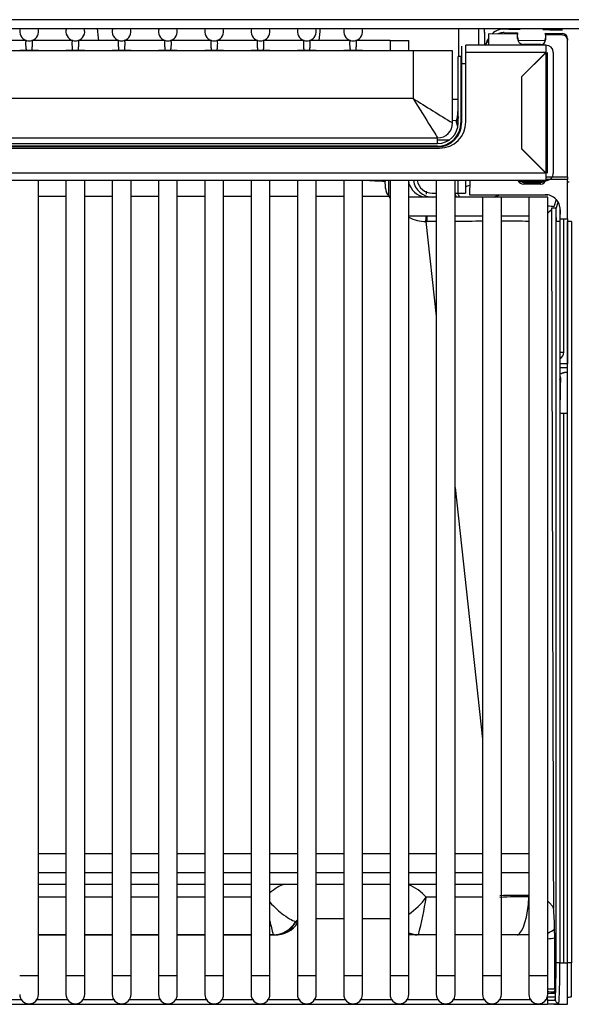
# Model space of a CAD drawing. Header units: millimetres. Extents: x -40 to 419, y 0 to 295.
# Tile 9 of 72: x 124 to 131, y 68 to 81. Entities that reach past the tile are written whole.
import ezdxf

# ---------------------------------------------------------------- set-up
doc = ezdxf.new("R2010")
doc.units = ezdxf.units.MM
doc.layers.add('135.735_BW4_TWIN', color=7, linetype='Continuous')
doc.layers.add('Standard', color=7, linetype='Continuous')

# ---------------------------------------------------------------- blocks, each defined once
blk = doc.blocks.new('SE2')
at = {"layer": '135.735_BW4_TWIN', "color": 7, "linetype": 'Continuous'}
for p, q in [((131.177, 81.422), (103.745, 81.422)), ((103.745, 81.304), (131.177, 81.304)), ((130.119, 81.3), (130.162, 81.3)), ((130.162, 81.3), (130.247, 81.298)), ((130.247, 81.298), (130.385, 81.296)), ((130.385, 81.296), (130.396, 81.296)), ((130.698, 81.29), (130.79, 81.289)), ((130.79, 81.289), (130.799, 81.288)), ((130.799, 81.288), (130.959, 81.286)), ((129.925, 81.234), (129.921, 81.248)), ((129.925, 81.084), (129.925, 81.234)), ((130.36, 81.228), (129.975, 81.234)), ((129.975, 81.234), (129.975, 81.084)), ((130.127, 81.232), (130.127, 81.241)), ((130.185, 81.25), (130.36, 81.247)), ((130.36, 81.247), (130.36, 81.228)), ((130.36, 81.228), (130.36, 81.226)), ((130.361, 81.174), (130.361, 81.226)), ((130.958, 81.219), (130.732, 81.222)), ((130.732, 81.222), (130.732, 81.154)), ((130.733, 81.222), (130.733, 81.241)), ((130.733, 81.241), (130.958, 81.237)), ((131.027, 81.167), (131.027, 81.15)), ((123.826, 81.145), (123.281, 81.145)), ((124.442, 81.145), (123.897, 81.145)), ((125.058, 81.145), (124.513, 81.145)), ((125.674, 81.145), (125.129, 81.145)), ((126.29, 81.145), (125.744, 81.145)), ((126.906, 81.145), (126.36, 81.145)), ((127.522, 81.145), (126.976, 81.145)), ((128.138, 81.145), (127.592, 81.145)), ((128.664, 81.145), (128.208, 81.145)), ((128.664, 81.145), (128.914, 81.145)), ((128.664, 81.145), (128.664, 81.007)), ((128.914, 81.007), (128.914, 81.145)), ((129.617, 81.072), (129.617, 80.932)), ((130.737, 81.084), (129.673, 81.084)), ((129.673, 80.984), (129.673, 81.084)), ((129.925, 81.101), (129.939, 81.101)), ((129.939, 81.101), (129.939, 81.084)), ((130.363, 81.152), (130.732, 81.146)), ((130.673, 81.094), (130.44, 81.093)), ((130.737, 81.084), (130.737, 80.984)), ((130.737, 81.084), (130.738, 81.084)), ((130.738, 81.084), (130.739, 81.084)), ((131.027, 79.334), (131.027, 81.148)), ((128.972, 81.007), (120.822, 81.007)), ((123.737, 81.015), (123.987, 81.015)), ((123.987, 81.007), (123.987, 81.015)), ((124.352, 81.015), (124.602, 81.015)), ((124.352, 81.015), (124.352, 81.007)), ((124.602, 81.007), (124.602, 81.015)), ((124.968, 81.015), (125.218, 81.015)), ((124.968, 81.015), (124.968, 81.007)), ((125.218, 81.007), (125.218, 81.015)), ((125.584, 81.015), (125.834, 81.015)), ((125.584, 81.015), (125.584, 81.007)), ((125.834, 81.007), (125.834, 81.015)), ((126.2, 81.015), (126.45, 81.015)), ((126.2, 81.015), (126.2, 81.007)), ((126.45, 81.007), (126.45, 81.015)), ((126.816, 81.015), (127.066, 81.015)), ((126.816, 81.015), (126.816, 81.007)), ((127.066, 81.007), (127.066, 81.015)), ((127.432, 81.015), (127.682, 81.015)), ((127.432, 81.015), (127.432, 81.007)), ((127.682, 81.007), (127.682, 81.015)), ((128.048, 81.015), (128.298, 81.015)), ((128.048, 81.015), (128.048, 81.007)), ((128.298, 81.007), (128.298, 81.015)), ((129.497, 81.007), (128.972, 81.007)), ((128.972, 81.007), (128.972, 80.375)), ((129.497, 80.932), (129.497, 81.007)), ((129.497, 80.05), (129.497, 80.932)), ((129.607, 80.932), (129.572, 80.932)), ((129.572, 80.05), (129.572, 80.932)), ((129.607, 80.932), (129.607, 80.05)), ((129.617, 80.932), (129.617, 80.05)), ((130.737, 80.984), (129.673, 80.984)), ((129.673, 80.064), (129.673, 80.984)), ((130.74, 80.986), (130.415, 80.661)), ((130.737, 80.984), (130.415, 80.662)), ((130.74, 79.384), (130.74, 80.986)), ((130.757, 80.986), (130.757, 79.384)), ((130.837, 80.986), (130.837, 79.384)), ((129.617, 80.842), (129.673, 80.842)), ((130.415, 80.662), (130.415, 79.706)), ((128.972, 80.375), (120.822, 80.375)), ((129.497, 80.366), (129.572, 80.365)), ((129.544, 80.079), (129.497, 80.08)), ((129.567, 79.997), (129.544, 80.079)), ((120.497, 79.85), (129.297, 79.85)), ((129.297, 79.775), (129.297, 79.85)), ((129.589, 79.919), (129.585, 79.935)), ((120.497, 79.775), (129.297, 79.775)), ((129.297, 79.74), (120.497, 79.74)), ((129.297, 79.73), (120.497, 79.73)), ((123.987, 79.73), (123.987, 79.74)), ((124.352, 79.74), (124.352, 79.73)), ((124.602, 79.73), (124.602, 79.74)), ((124.968, 79.74), (124.968, 79.73)), ((125.218, 79.73), (125.218, 79.74)), ((125.584, 79.74), (125.584, 79.73)), ((125.834, 79.73), (125.834, 79.74)), ((126.2, 79.74), (126.2, 79.73)), ((126.45, 79.73), (126.45, 79.74)), ((126.816, 79.74), (126.816, 79.73)), ((127.066, 79.73), (127.066, 79.74)), ((127.432, 79.74), (127.432, 79.73)), ((127.682, 79.73), (127.682, 79.74)), ((128.048, 79.74), (128.048, 79.73)), ((128.298, 79.73), (128.298, 79.74)), ((128.633, 79.73), (128.633, 79.74)), ((128.664, 79.74), (128.664, 79.73)), ((128.914, 79.73), (128.914, 79.74)), ((129.28, 79.74), (129.28, 79.73)), ((129.297, 79.824), (129.454, 79.824)), ((129.304, 79.775), (129.297, 79.775)), ((129.44, 79.824), (129.44, 79.815)), ((129.461, 79.775), (129.44, 79.775)), ((129.469, 79.779), (129.469, 79.791)), ((129.51, 79.824), (129.524, 79.824)), ((120.538, 79.714), (129.323, 79.714)), ((130.415, 79.709), (130.74, 79.384)), ((130.415, 79.706), (130.737, 79.384)), ((130.656, 79.465), (130.659, 79.465)), ((130.737, 79.384), (103.187, 79.384)), ((130.688, 79.433), (130.691, 79.433)), ((130.732, 79.392), (130.732, 79.389)), ((130.737, 79.384), (130.737, 79.284)), ((130.737, 79.334), (131.027, 79.334)), ((131.027, 79.334), (131.027, 79.297)), ((130.737, 79.284), (103.187, 79.284)), ((123.987, 68.715), (123.987, 79.284)), ((124.352, 79.284), (124.352, 68.715)), ((124.602, 68.715), (124.602, 79.284)), ((124.968, 79.284), (124.968, 68.715)), ((125.218, 68.715), (125.218, 79.284)), ((125.584, 79.284), (125.584, 68.715)), ((125.834, 68.715), (125.834, 79.284)), ((126.2, 79.284), (126.2, 68.715)), ((126.45, 68.715), (126.45, 79.284)), ((126.816, 79.284), (126.816, 68.715)), ((127.066, 68.715), (127.066, 79.284)), ((127.432, 79.284), (127.432, 68.715)), ((127.682, 68.715), (127.682, 79.284)), ((128.048, 79.284), (128.048, 68.715)), ((128.298, 68.715), (128.298, 79.284)), ((128.505, 79.284), (128.505, 79.275)), ((128.555, 79.273), (128.555, 79.284)), ((128.598, 79.284), (128.598, 79.271)), ((128.648, 79.077), (128.648, 79.284)), ((128.664, 79.284), (128.664, 68.715)), ((128.914, 68.715), (128.914, 79.284)), ((129.28, 79.284), (129.28, 68.715)), ((129.53, 68.715), (129.53, 79.284)), ((129.57, 79.115), (129.57, 79.284)), ((129.67, 79.284), (129.67, 79.115)), ((129.724, 79.219), (129.67, 79.201)), ((129.725, 79.284), (129.722, 79.096)), ((130.37, 79.277), (130.727, 79.271)), ((130.44, 79.26), (130.673, 79.26)), ((130.672, 79.236), (130.441, 79.236)), ((130.79, 79.3), (130.737, 79.301)), ((131.027, 79.297), (130.737, 79.297)), ((131.027, 78.776), (131.027, 79.297)), ((131.027, 79.265), (131.047, 79.265)), ((124.352, 79.073), (123.987, 79.073)), ((124.968, 79.073), (124.602, 79.073)), ((125.584, 79.073), (125.218, 79.073)), ((126.2, 79.073), (125.834, 79.073)), ((126.816, 79.073), (126.45, 79.073)), ((127.432, 79.073), (127.066, 79.073)), ((128.048, 79.073), (127.682, 79.073)), ((128.651, 79.073), (128.298, 79.073)), ((129.225, 79.065), (128.914, 79.065)), ((129.225, 79.065), (129.223, 79.065)), ((129.225, 79.115), (129.28, 79.115)), ((129.28, 79.065), (129.225, 79.065)), ((129.53, 79.115), (129.57, 79.115)), ((129.57, 79.065), (129.53, 79.065)), ((129.57, 79.115), (129.67, 79.115)), ((129.72, 79.065), (129.57, 79.065)), ((129.722, 79.065), (129.72, 79.065)), ((129.722, 79.096), (130.73, 79.096)), ((129.896, 79.065), (129.722, 79.065)), ((130.145, 79.065), (129.896, 79.065)), ((129.896, 79.065), (129.896, 68.715)), ((130.043, 79.065), (130.127, 79.093)), ((130.127, 79.093), (130.127, 79.096)), ((130.127, 79.093), (130.763, 79.093)), ((130.512, 79.065), (130.145, 79.065)), ((130.146, 68.715), (130.146, 79.065)), ((130.762, 79.065), (130.512, 79.065)), ((130.512, 79.065), (130.512, 68.715)), ((130.762, 68.715), (130.762, 79.065)), ((130.874, 79.034), (130.846, 78.936)), ((130.877, 78.911), (130.901, 78.996)), ((128.914, 78.815), (129.28, 78.815)), ((129.53, 78.815), (129.896, 78.815)), ((130.146, 78.815), (130.512, 78.815)), ((130.814, 78.915), (130.812, 78.905)), ((130.877, 78.915), (130.814, 78.915)), ((130.875, 78.794), (130.877, 78.915)), ((130.925, 78.927), (130.925, 78.738)), ((130.927, 78.896), (130.925, 78.776)), ((129.142, 78.739), (129.28, 77.483)), ((130.925, 78.738), (130.875, 78.738)), ((130.875, 68.883), (130.875, 78.738)), ((130.925, 78.776), (131.027, 78.776)), ((130.925, 78.738), (130.925, 68.883)), ((130.975, 77.004), (130.975, 78.776)), ((131.027, 78.776), (131.027, 76.849)), ((131.077, 78.738), (131.027, 78.738)), ((131.027, 68.883), (131.027, 78.738)), ((131.077, 78.738), (131.077, 68.883)), ((130.925, 77.004), (130.975, 77.004)), ((131.027, 76.849), (130.925, 76.849)), ((131.027, 76.799), (131.027, 76.849)), ((130.925, 76.799), (131.027, 76.799)), ((131.027, 76.732), (130.993, 76.732)), ((131.027, 76.799), (131.027, 76.799)), ((130.925, 76.636), (130.933, 76.664)), ((130.975, 68.883), (130.975, 76.192)), ((130.975, 76.192), (131.027, 76.192)), ((129.53, 75.201), (129.896, 71.859)), ((124.352, 70.335), (123.987, 70.335)), ((124.968, 70.335), (124.602, 70.335)), ((125.584, 70.335), (125.218, 70.335)), ((126.2, 70.335), (125.834, 70.335)), ((126.816, 70.335), (126.45, 70.335)), ((127.432, 70.335), (127.066, 70.335)), ((128.048, 70.335), (127.682, 70.335)), ((128.664, 70.335), (128.298, 70.335)), ((129.28, 70.335), (128.914, 70.335)), ((129.896, 70.335), (129.53, 70.335)), ((130.512, 70.335), (130.146, 70.335)), ((123.987, 70.085), (124.352, 70.085)), ((124.602, 70.085), (124.968, 70.085)), ((125.218, 70.085), (125.584, 70.085)), ((125.834, 70.085), (126.2, 70.085)), ((126.45, 70.085), (126.816, 70.085)), ((127.066, 70.085), (127.432, 70.085)), ((127.682, 70.085), (128.048, 70.085)), ((128.298, 70.085), (128.664, 70.085)), ((128.914, 70.085), (129.28, 70.085)), ((129.53, 70.085), (129.896, 70.085)), ((130.146, 70.085), (130.512, 70.085)), ((123.987, 69.931), (124.352, 69.931)), ((124.602, 69.931), (124.968, 69.931)), ((125.218, 69.931), (125.584, 69.931)), ((125.834, 69.931), (126.2, 69.931)), ((126.45, 69.931), (126.816, 69.931)), ((127.066, 69.931), (127.432, 69.931)), ((127.682, 69.931), (128.048, 69.931)), ((128.298, 69.931), (128.664, 69.931)), ((128.914, 69.931), (129.28, 69.931)), ((129.53, 69.931), (129.896, 69.931)), ((124.352, 69.755), (123.987, 69.755)), ((124.968, 69.755), (124.602, 69.755)), ((125.584, 69.755), (125.218, 69.755)), ((126.2, 69.755), (125.834, 69.755)), ((126.816, 69.755), (126.45, 69.755)), ((129.28, 69.755), (129.145, 69.755)), ((129.896, 69.755), (129.53, 69.755)), ((130.841, 69.575), (130.841, 69.575)), ((127.41, 69.435), (127.417, 69.434)), ((127.422, 69.416), (127.417, 69.434)), ((128.048, 69.469), (127.682, 69.469)), ((128.664, 69.469), (128.298, 69.469)), ((123.987, 69.257), (124.352, 69.257)), ((124.352, 69.256), (123.987, 69.256)), ((124.602, 69.257), (124.968, 69.257)), ((124.968, 69.256), (124.602, 69.256)), ((125.218, 69.257), (125.584, 69.257)), ((125.584, 69.256), (125.218, 69.256)), ((125.834, 69.257), (126.2, 69.257)), ((126.2, 69.256), (125.834, 69.256)), ((126.45, 69.257), (126.816, 69.257)), ((126.816, 69.256), (126.45, 69.256)), ((127.066, 69.257), (127.11, 69.257)), ((127.126, 69.256), (127.066, 69.256)), ((127.11, 69.257), (127.11, 69.256)), ((129.28, 69.255), (128.914, 69.255)), ((129.896, 69.255), (129.53, 69.255)), ((130.512, 69.255), (130.146, 69.255)), ((130.853, 69.281), (130.862, 68.397)), ((130.925, 68.883), (130.875, 68.883)), ((130.925, 68.883), (131.027, 68.883)), ((131.077, 68.883), (131.027, 68.883)), ((131.027, 68.333), (131.027, 68.883)), ((131.077, 68.435), (131.077, 68.883)), ((123.737, 68.715), (123.987, 68.715)), ((123.987, 68.465), (123.987, 68.715)), ((124.352, 68.715), (124.602, 68.715)), ((124.352, 68.715), (124.352, 68.465)), ((124.602, 68.465), (124.602, 68.715)), ((124.968, 68.715), (125.218, 68.715)), ((124.968, 68.715), (124.968, 68.465)), ((125.218, 68.465), (125.218, 68.715)), ((125.584, 68.715), (125.834, 68.715)), ((125.584, 68.715), (125.584, 68.465)), ((125.834, 68.465), (125.834, 68.715)), ((126.2, 68.715), (126.45, 68.715)), ((126.2, 68.715), (126.2, 68.465)), ((126.45, 68.465), (126.45, 68.715)), ((126.816, 68.715), (127.066, 68.715)), ((126.816, 68.715), (126.816, 68.465)), ((127.066, 68.465), (127.066, 68.715)), ((127.432, 68.715), (127.682, 68.715)), ((127.432, 68.715), (127.432, 68.465)), ((127.682, 68.465), (127.682, 68.715)), ((128.048, 68.715), (128.298, 68.715)), ((128.048, 68.715), (128.048, 68.465)), ((128.298, 68.465), (128.298, 68.715)), ((128.664, 68.715), (128.914, 68.715)), ((128.664, 68.715), (128.664, 68.465)), ((128.914, 68.465), (128.914, 68.715)), ((129.28, 68.715), (129.53, 68.715)), ((129.28, 68.715), (129.28, 68.465)), ((129.53, 68.465), (129.53, 68.715)), ((129.896, 68.715), (130.146, 68.715)), ((129.896, 68.715), (129.896, 68.465)), ((130.146, 68.465), (130.146, 68.715)), ((130.512, 68.715), (130.762, 68.715)), ((130.512, 68.715), (130.512, 68.465)), ((130.762, 68.465), (130.762, 68.715)), ((130.762, 68.479), (130.861, 68.479)), ((130.86, 68.535), (130.845, 68.535)), ((130.86, 68.535), (130.845, 68.535)), ((130.847, 68.495), (130.86, 68.515)), ((120.282, 68.334), (130.761, 68.334)), ((123.351, 68.397), (123.756, 68.397)), ((123.967, 68.397), (124.372, 68.397)), ((124.583, 68.397), (124.988, 68.397)), ((125.199, 68.397), (125.604, 68.397)), ((125.815, 68.397), (126.22, 68.397)), ((126.43, 68.397), (126.836, 68.397)), ((127.046, 68.397), (127.452, 68.397)), ((127.662, 68.397), (128.068, 68.397)), ((128.278, 68.397), (128.684, 68.397)), ((128.894, 68.397), (129.299, 68.397)), ((129.51, 68.397), (129.915, 68.397)), ((130.126, 68.397), (130.531, 68.397)), ((130.742, 68.397), (130.761, 68.397)), ((130.761, 68.397), (130.761, 68.451)), ((130.861, 68.429), (130.761, 68.429)), ((130.761, 68.397), (130.761, 68.334)), ((130.864, 68.384), (130.761, 68.384)), ((130.875, 68.334), (130.79, 68.334)), ((130.846, 68.333), (131.027, 68.333))]:
    blk.add_line(p, q, dxfattribs=at)
for centre, radius, start, end in [((123.862, 81.265), 0.125, 161.4805, 253.9044), ((123.862, 81.265), 0.125, 286.0956, 18.5195), ((124.477, 81.265), 0.125, 161.4805, 253.9044), ((124.477, 81.265), 0.125, 286.0956, 18.5195), ((155.741, 84.872), 31.178, 186.5727, 186.8689), ((125.093, 81.265), 0.125, 161.4805, 253.9044), ((125.093, 81.265), 0.125, 286.0956, 18.5195), ((125.709, 81.265), 0.125, 161.4805, 253.9044), ((125.709, 81.265), 0.125, 286.0956, 18.5195), ((126.325, 81.265), 0.125, 161.4805, 253.9044), ((126.325, 81.265), 0.125, 286.0956, 18.5195), ((126.941, 81.265), 0.125, 161.4805, 253.9044), ((126.941, 81.265), 0.125, 286.0956, 18.5195), ((127.557, 81.265), 0.125, 161.4805, 253.9044), ((127.557, 81.265), 0.125, 286.0956, 18.5195), ((128.173, 81.265), 0.125, 161.4805, 253.9044), ((128.173, 81.265), 0.125, 286.0956, 18.5195), ((2145.503, 83.449), 2015.662, 180.060963, 180.067216), ((130.209, 81.026), 0.279, 110.3672, 131.8783), ((130.209, 81.026), 0.279, 147.0352, 164.4598), ((130.191, 80.96), 0.288, 102.7016, 108.2207), ((130.36, 81.227), 0.00117, 93.522, 272.0445), ((123.862, 81.265), 0.125, 253.9044, 286.0956), ((124.477, 81.265), 0.125, 253.9044, 286.0956), ((125.093, 81.265), 0.125, 253.9044, 286.0956), ((125.709, 81.265), 0.125, 253.9044, 286.0956), ((126.325, 81.265), 0.125, 253.9044, 286.0956), ((126.941, 81.265), 0.125, 253.9044, 286.0956), ((127.557, 81.265), 0.125, 253.9044, 286.0956), ((128.173, 81.265), 0.125, 253.9044, 286.0956), ((130.191, 80.96), 0.288, 138.2931, 150.7101), ((130.739, 80.986), 0.098, 0, 90), ((155.782, 123.097), 50.438, 237.8898, 238.5912), ((129.297, 80.05), 0.32, 270, 0), ((129.297, 80.05), 0.2, 270, 0), ((129.297, 80.05), 0.31, 270, 0), ((129.297, 80.05), 0.275, 270, 0), ((129.323, 80.064), 0.35, 270, 0), ((130.737, 79.384), 0.1, 270, 0), ((126.519, 43.288), 36.042, 86.6894, 87.1337), ((129.177, 79.325), 0.273, 194.5168, 203.3911), ((130.442, 79.336), 0.0757, 232.315, 268.7754), ((130.671, 79.318), 0.0585, 271.8241, 304.9181), ((128.78, 79.192), 0.176, 183.6763, 222.7564), ((129.782, 79.217), 0.278, 203.0751, 213.1918), ((129.788, 79.228), 0.253, 209.7685, 220.7023), ((130.344, 74.358), 4.605, 83.7495, 84.7274), ((119.746, 78.806), 11.13, 359.847, 0.2001), ((129.156, 79.349), 0.61, 268.7164, 270.3014), ((130.103, -99.148), 177.89, 90.26519, 90.30407), ((130.103, -99.148), 177.89, 90.06658, 90.18456), ((130.103, -99.148), 177.89, 89.86846, 89.98575), ((130.325, 63.094), 6.686, 88.3682, 91.7273), ((128.347, 70.345), 0.993, 304.8011, 323.5368), ((124.411, 70.462), 4.786, 345.4141, 351.4996), ((130.468, 61.687), 8.075, 89.6822, 92.4457), ((131.032, 69.613), 0.195, 182.1999, 191.2442), ((132.057, 70.528), 5.108, 192.2787, 194.4058), ((127.14, 69.61), 0.355, 267.7285, 327.5814), ((130.552, 71.054), 1.863, 276.5135, 279.337), ((123.862, 68.465), 0.125, 180, 0), ((124.477, 68.465), 0.125, 180, 0), ((125.093, 68.465), 0.125, 180, 0), ((125.709, 68.465), 0.125, 180, 0), ((126.325, 68.465), 0.125, 180, 0), ((126.941, 68.465), 0.125, 180, 0), ((127.557, 68.465), 0.125, 180, 0), ((128.173, 68.465), 0.125, 180, 0), ((128.789, 68.465), 0.125, 180, 0), ((129.405, 68.465), 0.125, 180, 0), ((130.021, 68.465), 0.125, 180, 0), ((130.637, 68.465), 0.125, 180, 0), ((130.573, 59.062), 9.437, 88.3319, 88.8889), ((130.565, 61.499), 7.038, 87.8194, 88.3852)]:
    blk.add_arc(centre, radius, start, end, dxfattribs=at)
for centre, major_axis, ratio, start_param, end_param in [((129.921, 81.347), (0, -0.1), 0.034917, -1.135497, -0.122698), ((130.182, 81.1), (0.207, -0.004), 0.967992, 1.570796, 1.936263), ((130.182, 81.1), (-0.16, 0.003), 0.939676, 4.712389, 5.077855), ((130.44, 81.195), (-0.08, 0), 0.999386, 0, 0.561511), ((130.441, 81.174), (0.0221, 0.0776), 0.991937, 1.850875, 3.419527), ((130.673, 81.175), (0.06, 0), 0.999386, 5.783322, 6.283185), ((130.956, 81.167), (0.07, -0.0012), 0.999386, 0.017443, 1.570796), ((130.957, 81.148), (0, -0.0705), 0.992546, 1.570796, 3.126396), ((130.672, 81.154), (-0.0166, 0.0582), 0.991955, 2.867589, 4.43199), ((129.544, 80.377), (0.3, 0), 0.041915, -1.35832, -1.324086), ((129.544, 80.377), (-0.004, -0.3), 0.115446, 0.123, 1.068038), ((129.544, 80.377), (0.289, 0.082), 0.99195, 4.437418, 4.531889), ((129.544, 80.377), (0.289, 0.082), 0.99195, 4.650085, 4.68434), ((128.586, 79.046), (0, 0.3), 0.070109, -1.107467, -0.727245), ((128.651, 79.099), (-0.276, -0.119), 0.080113, -3.484696, -3.173924), ((129.157, 79.315), (-0.202, 0.149), 0.992969, 1.040358, 2.17865), ((129.225, 79.315), (0.25, 0), 0.999632, 3.263077, 4.712389), ((129.225, 79.315), (0.2, 0), 0.999386, 3.293661, 4.712389), ((130.441, 79.313), (0.0796, -0.0088), 0.958262, 3.738897, 4.829362), ((130.672, 79.294), (0.0597, 0.0066), 0.958298, 4.599504, 6.163905), ((130.79, 79.3), (0.0005, 0.03), 0.01745, 1.571101, 1.672206), ((128.651, 79.099), (-0.276, -0.119), 0.080113, 1.536357, 1.582526), ((129.157, 79.288), (0.426, -0.349), 0.996878, 4.232254, 4.287268), ((129.137, 78.853), (-0.017, -0.5), 0.005005, -4.19178, -4.099241), ((129.142, 78.765), (0.009, 0.3), 0.002551, -0.026589, -0.001022), ((130.127, 79.292), (0.064, -0.19), 0.9335, 5.803915, 5.936409), ((130.727, 78.896), (-0.146, -0.139), 0.985982, 2.374256, 3.945053), ((129.142, 78.765), (0.009, 0.3), 0.002551, 4.62516, 4.864419), ((129.158, 78.765), (0, -0.3), 0.002775, 1.483829, 1.721355), ((129.157, 79.288), (0.426, -0.349), 0.996878, 4.939764, 5.370546), ((130.88, 78.738), (0, 0.15), 0.034921, 1.186824, 1.570796), ((130.875, 77.003), (0.0557, 0.0833), 0.998018, 4.256068, 5.302837), ((130.903, 76.664), (0.0289, -0.0082), 0.991951, 0.280844, 1.015754), ((130.949, 76.116), (-0.003, 0.67), 0.035435, 0.613515, 1.448469), ((130.975, 76.198), (-0.05, 0), 0.121869, 0.035687, 1.570796), ((127.463, 69.353), (0.119, -0.6), 0.981063, 3.275672, 3.6638), ((128.69, 69.353), (-0.119, -0.6), 0.981063, 2.481866, 2.959824), ((130.362, 69.799), (-0.02, -0.55), 0.277506, 0.127211, 1.514118), ((130.84, 69.178), (0, 0.4), 0.034921, 4.974188, 6.161012), ((127.11, 69.604), (-0.246, -0.249), 0.985077, 0.786771, 1.83205), ((127.111, 69.602), (-0.337, -0.095), 0.991957, 1.297345, 2.359362), ((127.463, 69.401), (0.0147, -0.0642), 0.757832, 3.503218, 3.99594), ((129.043, 69.604), (0.246, -0.249), 0.985077, 5.114748, 5.496415), ((129.042, 69.602), (-0.337, 0.095), 0.991957, 1.469176, 1.795635), ((130.541, 69.773), (-0.353, -0.422), 0.982206, 1.124016, 1.327426), ((131.143, 125.153), (-0.323, -66.212), 0.000453, -0.563853, -0.545514), ((130.857, 68.883), (0, -0.5), 0.034921, 0.23715, 1.570796), ((130.907, 68.883), (0, -0.55), 0.031746, 0.23715, 1.570796), ((130.762, 68.326), (0.15, 0), 0.055027, 1.381662, 1.573742), ((130.911, 68.397), (-0.0495, 0.0071), 0.971452, 0.147645, 1.710242), ((131.027, 68.435), (0.05, 0), 0.121869, 4.712389, 6.283185)]:
    blk.add_ellipse(centre, major_axis=major_axis, ratio=ratio, start_param=start_param, end_param=end_param, dxfattribs=at)
for points in [[(127.732, 81.304), (127.728, 81.25), (127.724, 81.197), (127.719, 81.144)], [(129.578, 80.932), (129.578, 81.056), (129.578, 81.18), (129.579, 81.304)], [(129.609, 80.132), (129.612, 80.149), (129.616, 80.167), (129.618, 80.185)], [(130.812, 78.905), (130.81, 78.893), (130.792, 78.874), (130.764, 78.851)], [(130.876, 78.738), (130.876, 78.751), (130.876, 78.764), (130.876, 78.776)]]:
    blk.add_open_spline(points, degree=3, dxfattribs=at)
for points, degree, knots in [([(123.827, 81.015), (123.826, 81.023), (123.825, 81.032), (123.823, 81.049), (123.822, 81.057), (123.821, 81.081), (123.82, 81.096), (123.82, 81.12), (123.821, 81.13), (123.822, 81.139), (123.823, 81.141), (123.825, 81.144), (123.826, 81.145), (123.827, 81.145)], 3, [0, 0, 0, 0, 0.125, 0.125, 0.25, 0.25, 0.5, 0.5, 0.75, 0.75, 0.875, 0.875, 1, 1, 1, 1]), ([(123.896, 81.145), (123.897, 81.145), (123.898, 81.144), (123.9, 81.141), (123.901, 81.139), (123.902, 81.13), (123.903, 81.12), (123.903, 81.096), (123.902, 81.081), (123.901, 81.057), (123.9, 81.049), (123.898, 81.032), (123.897, 81.023), (123.896, 81.015)], 3, [0, 0, 0, 0, 0.125, 0.125, 0.25, 0.25, 0.5, 0.5, 0.75, 0.75, 0.875, 0.875, 1, 1, 1, 1]), ([(124.443, 81.015), (124.442, 81.023), (124.441, 81.032), (124.439, 81.049), (124.438, 81.057), (124.437, 81.081), (124.436, 81.096), (124.436, 81.12), (124.437, 81.13), (124.438, 81.139), (124.439, 81.141), (124.441, 81.144), (124.442, 81.145), (124.443, 81.145)], 3, [0, 0, 0, 0, 0.125, 0.125, 0.25, 0.25, 0.5, 0.5, 0.75, 0.75, 0.875, 0.875, 1, 1, 1, 1]), ([(124.512, 81.145), (124.513, 81.145), (124.514, 81.144), (124.516, 81.141), (124.517, 81.139), (124.518, 81.13), (124.519, 81.12), (124.519, 81.096), (124.518, 81.081), (124.517, 81.057), (124.516, 81.049), (124.514, 81.032), (124.513, 81.023), (124.512, 81.015)], 3, [0, 0, 0, 0, 0.125, 0.125, 0.25, 0.25, 0.5, 0.5, 0.75, 0.75, 0.875, 0.875, 1, 1, 1, 1]), ([(125.059, 81.015), (125.058, 81.023), (125.057, 81.032), (125.055, 81.049), (125.054, 81.057), (125.052, 81.081), (125.052, 81.096), (125.052, 81.12), (125.052, 81.13), (125.054, 81.139), (125.055, 81.141), (125.057, 81.144), (125.058, 81.145), (125.059, 81.145)], 3, [0, 0, 0, 0, 0.125, 0.125, 0.25, 0.25, 0.5, 0.5, 0.75, 0.75, 0.875, 0.875, 1, 1, 1, 1]), ([(125.128, 81.145), (125.129, 81.145), (125.13, 81.144), (125.132, 81.141), (125.133, 81.139), (125.134, 81.13), (125.135, 81.12), (125.135, 81.096), (125.134, 81.081), (125.133, 81.057), (125.132, 81.049), (125.13, 81.032), (125.129, 81.023), (125.128, 81.015)], 3, [0, 0, 0, 0, 0.125, 0.125, 0.25, 0.25, 0.5, 0.5, 0.75, 0.75, 0.875, 0.875, 1, 1, 1, 1]), ([(125.675, 81.015), (125.673, 81.023), (125.672, 81.032), (125.671, 81.049), (125.67, 81.057), (125.668, 81.081), (125.668, 81.096), (125.668, 81.12), (125.668, 81.13), (125.67, 81.139), (125.671, 81.141), (125.672, 81.144), (125.673, 81.145), (125.675, 81.145)], 3, [0, 0, 0, 0, 0.125, 0.125, 0.25, 0.25, 0.5, 0.5, 0.75, 0.75, 0.875, 0.875, 1, 1, 1, 1]), ([(125.744, 81.145), (125.745, 81.145), (125.746, 81.144), (125.748, 81.141), (125.749, 81.139), (125.75, 81.13), (125.751, 81.12), (125.751, 81.096), (125.75, 81.081), (125.749, 81.057), (125.748, 81.049), (125.746, 81.032), (125.745, 81.023), (125.744, 81.015)], 3, [0, 0, 0, 0, 0.125, 0.125, 0.25, 0.25, 0.5, 0.5, 0.75, 0.75, 0.875, 0.875, 1, 1, 1, 1]), ([(126.291, 81.015), (126.289, 81.023), (126.288, 81.032), (126.287, 81.049), (126.286, 81.057), (126.284, 81.081), (126.284, 81.096), (126.284, 81.12), (126.284, 81.13), (126.286, 81.139), (126.287, 81.141), (126.288, 81.144), (126.289, 81.145), (126.291, 81.145)], 3, [0, 0, 0, 0, 0.125, 0.125, 0.25, 0.25, 0.5, 0.5, 0.75, 0.75, 0.875, 0.875, 1, 1, 1, 1]), ([(126.36, 81.145), (126.361, 81.145), (126.362, 81.144), (126.364, 81.141), (126.364, 81.139), (126.366, 81.13), (126.367, 81.12), (126.367, 81.096), (126.366, 81.081), (126.364, 81.057), (126.364, 81.049), (126.362, 81.032), (126.361, 81.023), (126.36, 81.015)], 3, [0, 0, 0, 0, 0.125, 0.125, 0.25, 0.25, 0.5, 0.5, 0.75, 0.75, 0.875, 0.875, 1, 1, 1, 1]), ([(126.906, 81.015), (126.905, 81.023), (126.904, 81.032), (126.903, 81.049), (126.902, 81.057), (126.9, 81.081), (126.9, 81.096), (126.9, 81.12), (126.9, 81.13), (126.902, 81.139), (126.903, 81.141), (126.904, 81.144), (126.905, 81.145), (126.906, 81.145)], 3, [0, 0, 0, 0, 0.125, 0.125, 0.25, 0.25, 0.5, 0.5, 0.75, 0.75, 0.875, 0.875, 1, 1, 1, 1]), ([(126.976, 81.145), (126.977, 81.145), (126.978, 81.144), (126.98, 81.141), (126.98, 81.139), (126.982, 81.13), (126.983, 81.12), (126.983, 81.096), (126.982, 81.081), (126.98, 81.057), (126.98, 81.049), (126.978, 81.032), (126.977, 81.023), (126.976, 81.015)], 3, [0, 0, 0, 0, 0.125, 0.125, 0.25, 0.25, 0.5, 0.5, 0.75, 0.75, 0.875, 0.875, 1, 1, 1, 1]), ([(127.522, 81.015), (127.521, 81.023), (127.52, 81.032), (127.518, 81.049), (127.518, 81.057), (127.516, 81.081), (127.516, 81.096), (127.516, 81.12), (127.516, 81.13), (127.518, 81.139), (127.518, 81.141), (127.52, 81.144), (127.521, 81.145), (127.522, 81.145)], 3, [0, 0, 0, 0, 0.125, 0.125, 0.25, 0.25, 0.5, 0.5, 0.75, 0.75, 0.875, 0.875, 1, 1, 1, 1]), ([(127.592, 81.145), (127.593, 81.145), (127.594, 81.144), (127.596, 81.141), (127.596, 81.139), (127.598, 81.13), (127.598, 81.12), (127.598, 81.096), (127.598, 81.081), (127.596, 81.057), (127.596, 81.049), (127.594, 81.032), (127.593, 81.023), (127.592, 81.015)], 3, [0, 0, 0, 0, 0.125, 0.125, 0.25, 0.25, 0.5, 0.5, 0.75, 0.75, 0.875, 0.875, 1, 1, 1, 1]), ([(128.138, 81.015), (128.137, 81.023), (128.136, 81.032), (128.134, 81.049), (128.134, 81.057), (128.132, 81.081), (128.131, 81.096), (128.131, 81.12), (128.132, 81.13), (128.134, 81.139), (128.134, 81.141), (128.136, 81.144), (128.137, 81.145), (128.138, 81.145)], 3, [0, 0, 0, 0, 0.125, 0.125, 0.25, 0.25, 0.5, 0.5, 0.75, 0.75, 0.875, 0.875, 1, 1, 1, 1]), ([(128.208, 81.145), (128.209, 81.145), (128.21, 81.144), (128.211, 81.141), (128.212, 81.139), (128.214, 81.13), (128.214, 81.12), (128.214, 81.096), (128.214, 81.081), (128.212, 81.057), (128.211, 81.049), (128.21, 81.032), (128.209, 81.023), (128.208, 81.015)], 3, [0, 0, 0, 0, 0.125, 0.125, 0.25, 0.25, 0.5, 0.5, 0.75, 0.75, 0.875, 0.875, 1, 1, 1, 1]), ([(128.972, 80.375), (129.058, 80.237), (129.142, 80.101), (129.232, 79.955), (129.256, 79.916), (129.289, 79.863), (129.297, 79.849), (129.297, 79.85)], 3, [0, 0, 0, 0, 0.5, 0.5, 0.75, 0.75, 1, 1, 1, 1]), ([(129.574, 80.133), (129.574, 80.132), (129.57, 80.113), (129.565, 80.095), (129.56, 80.079)], 3, [0.3654657, 0.3654657, 0.3654657, 0.3654657, 0.37053532, 0.45965703, 0.45965703, 0.45965703, 0.45965703]), ([(130.812, 78.905), (130.816, 77.355), (130.821, 75.806), (130.827, 73.481), (130.829, 72.706), (130.834, 71.156), (130.836, 70.381), (130.838, 69.605)], 3, [0, 0, 0, 0, 0.5, 0.5, 0.75, 0.75, 1, 1, 1, 1]), ([(130.993, 76.732), (130.973, 76.726), (130.962, 76.723), (130.946, 76.717), (130.935, 76.713), (130.927, 76.71), (130.921, 76.707)], 2, [0, 0, 0, 0.25, 0.25, 0.5, 0.5, 0.6494458, 0.6494458, 0.6494458]), ([(127.066, 69.689), (127.128, 69.623), (127.191, 69.566), (127.286, 69.495), (127.32, 69.473), (127.377, 69.444), (127.398, 69.436), (127.41, 69.435)], 3, [0.1201628, 0.1201628, 0.1201628, 0.1201628, 0.5, 0.5, 0.75, 0.75, 1, 1, 1, 1]), ([(130.763, 69.704), (130.763, 69.703), (130.769, 69.698), (130.78, 69.688), (130.794, 69.675), (130.805, 69.663), (130.814, 69.652), (130.822, 69.642), (130.828, 69.632), (130.832, 69.624), (130.835, 69.617), (130.837, 69.611), (130.838, 69.607), (130.838, 69.605)], 3, [0.36138, 0.36138, 0.36138, 0.36138, 0.3678767, 0.4493943, 0.5267745, 0.6000402, 0.6692155, 0.734326, 0.7953994, 0.8524663, 0.905561, 0.9547233, 1, 1, 1, 1]), ([(130.852, 68.551), (130.851, 68.548), (130.851, 68.543), (130.847, 68.536), (130.84, 68.532), (130.836, 68.532), (130.833, 68.532)], 3, [0, 0, 0, 0, 0.274819, 0.492282, 0.714351, 1, 1, 1, 1]), ([(130.911, 68.349), (130.91, 68.34), (130.899, 68.336), (130.856, 68.333), (130.825, 68.334), (130.79, 68.334)], 3, [0, 0, 0, 0, 0.5, 0.5, 1, 1, 1, 1])]:
    blk.add_open_spline(points, degree=degree, knots=knots, dxfattribs=at)

msp = doc.modelspace()

# ---------------------------------------------------------------- block references
at = {"layer": 'Standard'}
msp.add_blockref('SE2', (0, 0), dxfattribs=at)

doc.saveas('drawing.dxf')
